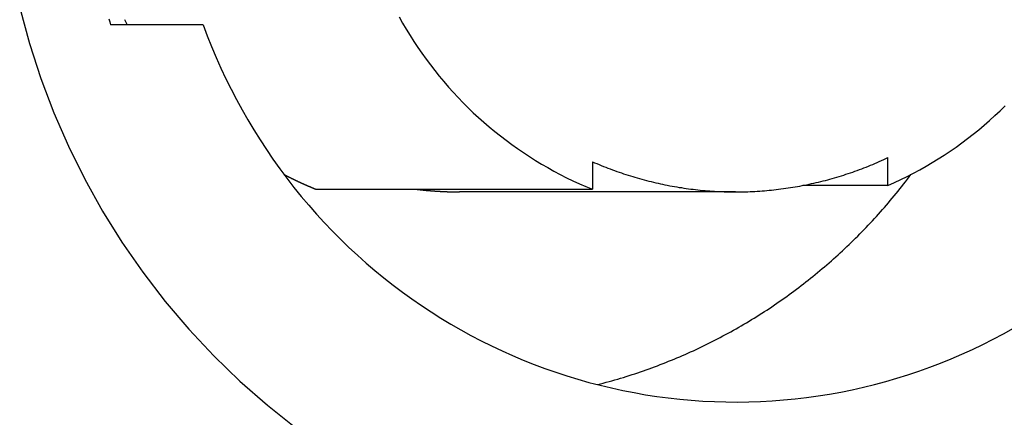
# Model space of a CAD drawing. Extents: x 668 to 3164, y 1007 to 2724.
# Tile 121 of 152: x 3011 to 3026, y 1892 to 1898. Entities that reach past the tile are written whole.
import ezdxf

# ---------------------------------------------------------------- set-up
doc = ezdxf.new("R2010")
doc.units = 0
doc.layers.add('KF_GRAVIS_12_REAR', color=7, linetype='CONTINUOUS')

# ---------------------------------------------------------------- blocks, each defined once
blk = doc.blocks.new('KF_GRAVIS_12_REAR')
at = {"layer": 'KF_GRAVIS_12_REAR'}
for p, q in [((-8.00399, -355.125), (-9.45922, -355.125)), ((-1.88855, -357.27677), (-1.88855, -357.71001)), ((2.7546, -357.64938), (2.7546, -357.21109)), ((2.7546, -357.64938), (1.4158, -357.64938)), ((-6.22976, -357.71001), (-1.88855, -357.71001)), ((0.36109, -357.75), (-3.98011, -357.75))]:
    blk.add_line(p, q, dxfattribs=at)
for points in [[(-10.8875, -354.861, 0), (-10.7357, -355.418, 0), (-10.5572, -355.967, 0), (-10.3523, -356.506, 0), (-10.1217, -357.034, 0), (-9.86576, -357.551, 0), (-9.58522, -358.054, 0), (-9.28072, -358.542, 0), (-8.95299, -359.014, 0), (-8.60282, -359.47, 0), (-8.23106, -359.908, 0), (-7.8386, -360.326, 0), (-7.42638, -360.725, 0), (-6.9954, -361.102, 0), (-6.5467, -361.458, 0)], [(-4.92603, -355, 0), (-4.87078, -355.098, 0), (-4.81377, -355.195, 0), (-4.75501, -355.292, 0), (-4.69451, -355.387, 0), (-4.63231, -355.48, 0), (-4.56841, -355.573, 0), (-4.50285, -355.665, 0), (-4.43563, -355.755, 0), (-4.3668, -355.844, 0), (-4.29637, -355.931, 0), (-4.22436, -356.018, 0), (-4.1508, -356.103, 0), (-4.07571, -356.186, 0), (-3.99912, -356.268, 0), (-3.92105, -356.349, 0), (-3.84154, -356.428, 0), (-3.7606, -356.506, 0), (-3.67827, -356.582, 0), (-3.59457, -356.657, 0), (-3.50953, -356.73, 0), (-3.42318, -356.802, 0), (-3.33555, -356.872, 0), (-3.24667, -356.94, 0), (-3.15657, -357.006, 0), (-3.06528, -357.071, 0), (-2.97283, -357.134, 0), (-2.87925, -357.196, 0), (-2.78458, -357.255, 0), (-2.68884, -357.313, 0), (-2.59206, -357.369, 0), (-2.49429, -357.424, 0), (-2.39556, -357.476, 0), (-2.29588, -357.527, 0), (-2.19531, -357.575, 0), (-2.09388, -357.622, 0), (-1.99161, -357.667, 0), (-1.88855, -357.71, 0)], [(2.7546, -357.649, 0), (2.85654, -357.604, 0), (2.95763, -357.556, 0), (3.05785, -357.507, 0), (3.15715, -357.455, 0), (3.25551, -357.402, 0), (3.35289, -357.347, 0), (3.44925, -357.29, 0), (3.54457, -357.232, 0), (3.63882, -357.172, 0), (3.73195, -357.109, 0), (3.82394, -357.046, 0), (3.91476, -356.98, 0), (4.00438, -356.913, 0), (4.09277, -356.844, 0), (4.17989, -356.773, 0), (4.26572, -356.701, 0), (4.35023, -356.628, 0), (4.43339, -356.552, 0), (4.51517, -356.475, 0), (4.59554, -356.397, 0)], [(-9.48798, -355.03, 0), (-9.47371, -355.078, 0), (-9.45922, -355.125, 0)], [(-9.24255, -355.044, 0), (-9.23686, -355.054, 0), (-9.23115, -355.065, 0), (-9.22543, -355.075, 0), (-9.21968, -355.085, 0), (-9.21392, -355.095, 0), (-9.20814, -355.105, 0), (-9.20233, -355.115, 0), (-9.19651, -355.125, 0)], [(-8.00399, -355.125, 0), (-7.93961, -355.297, 0), (-7.87179, -355.468, 0), (-7.80056, -355.638, 0), (-7.72595, -355.806, 0), (-7.64798, -355.972, 0), (-7.5667, -356.137, 0), (-7.48213, -356.3, 0), (-7.39431, -356.461, 0), (-7.30328, -356.62, 0), (-7.20907, -356.778, 0), (-7.11173, -356.933, 0), (-7.01128, -357.087, 0), (-6.90779, -357.238, 0), (-6.80128, -357.387, 0), (-6.6918, -357.534, 0), (-6.5794, -357.679, 0), (-6.46412, -357.821, 0), (-6.34602, -357.961, 0), (-6.22513, -358.098, 0), (-6.10152, -358.233, 0), (-5.97522, -358.365, 0), (-5.84631, -358.495, 0), (-5.71482, -358.622, 0), (-5.58081, -358.746, 0), (-5.44434, -358.868, 0), (-5.30546, -358.986, 0), (-5.16424, -359.102, 0), (-5.02072, -359.215, 0), (-4.87498, -359.324, 0), (-4.72706, -359.431, 0), (-4.57704, -359.535, 0), (-4.42497, -359.635, 0), (-4.27092, -359.733, 0), (-4.11495, -359.827, 0), (-3.95712, -359.918, 0), (-3.7975, -360.005, 0), (-3.63616, -360.09, 0), (-3.47317, -360.171, 0), (-3.30858, -360.248, 0), (-3.14248, -360.322, 0), (-2.97492, -360.393, 0), (-2.80598, -360.46, 0), (-2.63572, -360.524, 0), (-2.46423, -360.584, 0), (-2.29156, -360.641, 0), (-2.1178, -360.694, 0), (-1.94301, -360.743, 0), (-1.76726, -360.789, 0), (-1.59063, -360.831, 0), (-1.41319, -360.87, 0), (-1.23502, -360.904, 0), (-1.05619, -360.936, 0), (-0.87676, -360.963, 0), (-0.69683, -360.987, 0), (-0.51646, -361.007, 0), (-0.33572, -361.023, 0), (-0.15469, -361.036, 0), (0.02655, -361.044, 0), (0.20792, -361.049, 0), (0.38936, -361.051, 0), (0.57079, -361.048, 0), (0.75214, -361.042, 0), (0.93332, -361.032, 0), (1.11426, -361.018, 0), (1.29489, -361.001, 0), (1.47514, -360.98, 0), (1.65492, -360.955, 0), (1.83417, -360.926, 0), (2.0128, -360.894, 0), (2.19075, -360.858, 0), (2.36795, -360.818, 0), (2.54431, -360.775, 0), (2.71977, -360.728, 0), (2.89425, -360.678, 0), (3.06768, -360.623, 0), (3.23999, -360.566, 0), (3.4111, -360.504, 0), (3.58095, -360.44, 0), (3.74947, -360.371, 0), (3.91658, -360.299, 0), (4.08222, -360.224, 0), (4.24632, -360.146, 0), (4.40881, -360.064, 0), (4.56962, -359.978, 0), (4.72868, -359.89, 0)], [(-1.88855, -357.277, 0), (-1.8542, -357.292, 0), (-1.81975, -357.306, 0), (-1.78521, -357.321, 0), (-1.75057, -357.335, 0), (-1.71584, -357.349, 0), (-1.68102, -357.363, 0), (-1.64611, -357.377, 0), (-1.61111, -357.39, 0), (-1.57603, -357.403, 0), (-1.54086, -357.416, 0), (-1.50561, -357.429, 0), (-1.47028, -357.441, 0), (-1.43487, -357.453, 0), (-1.39938, -357.465, 0), (-1.36382, -357.477, 0), (-1.32817, -357.488, 0), (-1.29246, -357.499, 0), (-1.25667, -357.51, 0), (-1.22082, -357.521, 0), (-1.18489, -357.532, 0), (-1.1489, -357.542, 0), (-1.11284, -357.552, 0), (-1.07671, -357.562, 0), (-1.04053, -357.571, 0), (-1.00428, -357.58, 0), (-0.96797, -357.589, 0), (-0.93161, -357.598, 0), (-0.89519, -357.607, 0), (-0.85871, -357.615, 0), (-0.82218, -357.623, 0), (-0.7856, -357.631, 0), (-0.74897, -357.638, 0), (-0.71229, -357.646, 0), (-0.67557, -357.653, 0), (-0.6388, -357.66, 0), (-0.60198, -357.666, 0), (-0.56512, -357.673, 0), (-0.52823, -357.679, 0), (-0.49129, -357.684, 0), (-0.45432, -357.69, 0), (-0.41731, -357.695, 0), (-0.38027, -357.701, 0), (-0.34319, -357.705, 0), (-0.30609, -357.71, 0), (-0.26896, -357.714, 0), (-0.23179, -357.718, 0), (-0.19461, -357.722, 0), (-0.1574, -357.726, 0), (-0.12016, -357.729, 0), (-0.08291, -357.732, 0), (-0.04563, -357.735, 0), (-0.00834, -357.738, 0), (0.02897, -357.74, 0), (0.06629, -357.742, 0), (0.10363, -357.744, 0), (0.14097, -357.746, 0), (0.17833, -357.747, 0), (0.2157, -357.748, 0), (0.25307, -357.749, 0), (0.29044, -357.75, 0), (0.32782, -357.75, 0), (0.3652, -357.75, 0), (0.40258, -357.75, 0), (0.43996, -357.749, 0), (0.47733, -357.749, 0), (0.5147, -357.748, 0), (0.55207, -357.747, 0), (0.58942, -357.745, 0), (0.62677, -357.744, 0), (0.6641, -357.742, 0), (0.70142, -357.74, 0), (0.73872, -357.737, 0), (0.77601, -357.735, 0), (0.81328, -357.732, 0), (0.85053, -357.728, 0), (0.88776, -357.725, 0), (0.92497, -357.721, 0), (0.96215, -357.718, 0), (0.99931, -357.713, 0), (1.03643, -357.709, 0), (1.07353, -357.704, 0), (1.1106, -357.699, 0), (1.14763, -357.694, 0), (1.18464, -357.689, 0), (1.2216, -357.683, 0), (1.25853, -357.677, 0), (1.29541, -357.671, 0), (1.33226, -357.665, 0), (1.36907, -357.658, 0), (1.40583, -357.651, 0), (1.44254, -357.644, 0), (1.47921, -357.637, 0), (1.51583, -357.629, 0), (1.5524, -357.621, 0), (1.58892, -357.613, 0), (1.62538, -357.605, 0), (1.66179, -357.596, 0), (1.69814, -357.587, 0), (1.73444, -357.578, 0), (1.77067, -357.569, 0), (1.80684, -357.559, 0), (1.84295, -357.55, 0), (1.879, -357.54, 0), (1.91498, -357.529, 0), (1.95089, -357.519, 0), (1.98673, -357.508, 0), (2.0225, -357.497, 0), (2.0582, -357.486, 0), (2.09383, -357.474, 0), (2.12937, -357.462, 0), (2.16485, -357.45, 0), (2.20024, -357.438, 0), (2.23555, -357.426, 0), (2.27079, -357.413, 0), (2.30593, -357.4, 0), (2.341, -357.387, 0), (2.37598, -357.374, 0), (2.41087, -357.36, 0), (2.44567, -357.346, 0), (2.48037, -357.332, 0), (2.51499, -357.318, 0), (2.54952, -357.303, 0), (2.58394, -357.288, 0), (2.61827, -357.273, 0), (2.65251, -357.258, 0), (2.68664, -357.243, 0), (2.72067, -357.227, 0), (2.7546, -357.211, 0)], [(-6.73484, -357.477, 0), (-6.73097, -357.479, 0), (-6.72711, -357.481, 0), (-6.72325, -357.483, 0), (-6.71938, -357.485, 0), (-6.71551, -357.487, 0), (-6.71164, -357.489, 0), (-6.70777, -357.491, 0), (-6.7039, -357.493, 0), (-6.70003, -357.495, 0), (-6.69615, -357.497, 0), (-6.69228, -357.499, 0), (-6.6884, -357.501, 0), (-6.68452, -357.503, 0), (-6.68064, -357.505, 0), (-6.67676, -357.507, 0), (-6.67288, -357.509, 0), (-6.669, -357.511, 0), (-6.66511, -357.513, 0), (-6.66122, -357.515, 0), (-6.65733, -357.517, 0), (-6.65345, -357.518, 0), (-6.64955, -357.52, 0), (-6.64566, -357.522, 0), (-6.64177, -357.524, 0), (-6.63787, -357.526, 0), (-6.63398, -357.528, 0), (-6.63008, -357.53, 0), (-6.62618, -357.532, 0), (-6.62228, -357.534, 0), (-6.61838, -357.536, 0), (-6.61447, -357.538, 0), (-6.61057, -357.54, 0), (-6.60666, -357.542, 0), (-6.60276, -357.543, 0), (-6.59885, -357.545, 0), (-6.59494, -357.547, 0), (-6.59103, -357.549, 0), (-6.58711, -357.551, 0), (-6.5832, -357.553, 0), (-6.57929, -357.555, 0), (-6.57537, -357.557, 0), (-6.57145, -357.559, 0), (-6.56753, -357.561, 0), (-6.56361, -357.562, 0), (-6.55969, -357.564, 0), (-6.55577, -357.566, 0), (-6.55184, -357.568, 0), (-6.54792, -357.57, 0), (-6.54399, -357.572, 0), (-6.54006, -357.574, 0), (-6.53613, -357.575, 0), (-6.5322, -357.577, 0), (-6.52827, -357.579, 0), (-6.52433, -357.581, 0), (-6.5204, -357.583, 0), (-6.51646, -357.585, 0), (-6.51252, -357.587, 0), (-6.50858, -357.588, 0), (-6.50464, -357.59, 0), (-6.5007, -357.592, 0), (-6.49676, -357.594, 0), (-6.49282, -357.596, 0), (-6.48887, -357.598, 0), (-6.48492, -357.599, 0), (-6.48098, -357.601, 0), (-6.47703, -357.603, 0), (-6.47308, -357.605, 0), (-6.46912, -357.607, 0), (-6.46517, -357.608, 0), (-6.46122, -357.61, 0), (-6.45726, -357.612, 0), (-6.4533, -357.614, 0), (-6.44935, -357.616, 0), (-6.44539, -357.617, 0), (-6.44143, -357.619, 0), (-6.43746, -357.621, 0), (-6.4335, -357.623, 0), (-6.42954, -357.625, 0), (-6.42557, -357.626, 0), (-6.4216, -357.628, 0), (-6.41764, -357.63, 0), (-6.41367, -357.632, 0), (-6.4097, -357.633, 0), (-6.40572, -357.635, 0), (-6.40175, -357.637, 0), (-6.39778, -357.639, 0), (-6.3938, -357.641, 0), (-6.38982, -357.642, 0), (-6.38584, -357.644, 0), (-6.38187, -357.646, 0), (-6.37788, -357.648, 0), (-6.3739, -357.649, 0), (-6.36992, -357.651, 0), (-6.36594, -357.653, 0), (-6.36195, -357.654, 0), (-6.35796, -357.656, 0), (-6.35398, -357.658, 0), (-6.34999, -357.66, 0), (-6.346, -357.661, 0), (-6.342, -357.663, 0), (-6.33801, -357.665, 0), (-6.33402, -357.667, 0), (-6.33002, -357.668, 0), (-6.32603, -357.67, 0), (-6.32203, -357.672, 0), (-6.31803, -357.673, 0), (-6.31403, -357.675, 0), (-6.31003, -357.677, 0), (-6.30603, -357.678, 0), (-6.30202, -357.68, 0), (-6.29802, -357.682, 0), (-6.29401, -357.683, 0), (-6.29, -357.685, 0), (-6.286, -357.687, 0), (-6.28199, -357.689, 0), (-6.27798, -357.69, 0), (-6.27396, -357.692, 0), (-6.26995, -357.694, 0), (-6.26594, -357.695, 0), (-6.26192, -357.697, 0), (-6.2579, -357.698, 0), (-6.25389, -357.7, 0), (-6.24987, -357.702, 0), (-6.24585, -357.703, 0), (-6.24183, -357.705, 0), (-6.2378, -357.707, 0), (-6.23378, -357.708, 0), (-6.22976, -357.71, 0)], [(-1.80951, -360.778, 0), (-1.76396, -360.767, 0), (-1.71848, -360.755, 0), (-1.67305, -360.742, 0), (-1.62769, -360.73, 0), (-1.5824, -360.717, 0), (-1.53717, -360.704, 0), (-1.49202, -360.691, 0), (-1.44693, -360.678, 0), (-1.40191, -360.664, 0), (-1.35696, -360.65, 0), (-1.31208, -360.636, 0), (-1.26728, -360.621, 0), (-1.22256, -360.607, 0), (-1.17791, -360.592, 0), (-1.13334, -360.577, 0), (-1.08885, -360.561, 0), (-1.04444, -360.546, 0), (-1.00011, -360.53, 0), (-0.95586, -360.514, 0), (-0.9117, -360.498, 0), (-0.86762, -360.481, 0), (-0.82363, -360.464, 0), (-0.77973, -360.447, 0), (-0.73591, -360.43, 0), (-0.69219, -360.412, 0), (-0.64856, -360.395, 0), (-0.60502, -360.377, 0), (-0.56157, -360.359, 0), (-0.51822, -360.34, 0), (-0.47497, -360.322, 0), (-0.43181, -360.303, 0), (-0.38875, -360.284, 0), (-0.34579, -360.264, 0), (-0.30293, -360.245, 0), (-0.26018, -360.225, 0), (-0.21752, -360.205, 0), (-0.17498, -360.185, 0), (-0.13254, -360.164, 0), (-0.0902, -360.143, 0), (-0.04797, -360.122, 0), (-0.00586, -360.101, 0), (0.03615, -360.08, 0), (0.07805, -360.058, 0), (0.11983, -360.036, 0), (0.1615, -360.014, 0), (0.20305, -359.992, 0), (0.24449, -359.97, 0), (0.28581, -359.947, 0), (0.32701, -359.924, 0), (0.36809, -359.901, 0), (0.40905, -359.877, 0), (0.44989, -359.854, 0), (0.49061, -359.83, 0), (0.5312, -359.806, 0), (0.57166, -359.782, 0), (0.612, -359.757, 0), (0.65221, -359.732, 0), (0.6923, -359.708, 0), (0.73225, -359.682, 0), (0.77207, -359.657, 0), (0.81176, -359.631, 0), (0.85132, -359.606, 0), (0.89074, -359.58, 0), (0.93003, -359.554, 0), (0.96918, -359.527, 0), (1.00819, -359.501, 0), (1.04707, -359.474, 0), (1.0858, -359.447, 0), (1.1244, -359.42, 0), (1.16285, -359.392, 0), (1.20116, -359.364, 0), (1.23932, -359.337, 0), (1.27734, -359.309, 0), (1.31522, -359.28, 0), (1.35294, -359.252, 0), (1.39052, -359.223, 0), (1.42795, -359.194, 0), (1.46523, -359.165, 0), (1.50236, -359.136, 0), (1.53933, -359.107, 0), (1.57615, -359.077, 0), (1.61282, -359.047, 0), (1.64933, -359.017, 0), (1.68569, -358.987, 0), (1.72188, -358.956, 0), (1.75792, -358.926, 0), (1.7938, -358.895, 0), (1.82952, -358.864, 0), (1.86508, -358.833, 0), (1.90048, -358.801, 0), (1.93571, -358.77, 0), (1.97078, -358.738, 0), (2.00568, -358.706, 0), (2.04041, -358.674, 0), (2.07498, -358.642, 0), (2.10938, -358.609, 0), (2.14361, -358.576, 0), (2.17767, -358.544, 0), (2.21156, -358.511, 0), (2.24528, -358.477, 0), (2.27882, -358.444, 0), (2.31219, -358.41, 0), (2.34539, -358.377, 0), (2.37841, -358.343, 0), (2.41125, -358.308, 0), (2.44392, -358.274, 0), (2.4764, -358.24, 0), (2.50871, -358.205, 0), (2.54084, -358.17, 0), (2.57278, -358.135, 0), (2.60454, -358.1, 0), (2.63613, -358.065, 0), (2.66752, -358.029, 0), (2.69873, -357.993, 0), (2.72976, -357.958, 0), (2.7606, -357.922, 0), (2.79125, -357.885, 0), (2.82171, -357.849, 0), (2.85199, -357.813, 0), (2.88207, -357.776, 0), (2.91197, -357.739, 0), (2.94167, -357.702, 0), (2.97118, -357.665, 0), (3.0005, -357.628, 0), (3.02962, -357.59, 0), (3.05855, -357.553, 0), (3.08728, -357.515, 0), (3.11582, -357.477, 0)], [(-4.64677, -357.71, 0), (-4.64158, -357.711, 0), (-4.6364, -357.711, 0), (-4.63121, -357.712, 0), (-4.62603, -357.712, 0), (-4.62084, -357.713, 0), (-4.61565, -357.714, 0), (-4.61046, -357.714, 0), (-4.60528, -357.715, 0), (-4.60009, -357.715, 0), (-4.5949, -357.716, 0), (-4.58971, -357.717, 0), (-4.58452, -357.717, 0), (-4.57933, -357.718, 0), (-4.57414, -357.718, 0), (-4.56894, -357.719, 0), (-4.56375, -357.719, 0), (-4.55856, -357.72, 0), (-4.55337, -357.72, 0), (-4.54817, -357.721, 0), (-4.54298, -357.722, 0), (-4.53778, -357.722, 0), (-4.53259, -357.723, 0), (-4.52739, -357.723, 0), (-4.5222, -357.724, 0), (-4.517, -357.724, 0), (-4.5118, -357.725, 0), (-4.50661, -357.725, 0), (-4.50141, -357.726, 0), (-4.49621, -357.726, 0), (-4.49101, -357.727, 0), (-4.48581, -357.727, 0), (-4.48061, -357.727, 0), (-4.47541, -357.728, 0), (-4.47021, -357.728, 0), (-4.46501, -357.729, 0), (-4.45981, -357.729, 0), (-4.45461, -357.73, 0), (-4.4494, -357.73, 0), (-4.4442, -357.731, 0), (-4.439, -357.731, 0), (-4.4338, -357.732, 0), (-4.42859, -357.732, 0), (-4.42339, -357.732, 0), (-4.41818, -357.733, 0), (-4.41298, -357.733, 0), (-4.40777, -357.734, 0), (-4.40257, -357.734, 0), (-4.39736, -357.734, 0), (-4.39215, -357.735, 0), (-4.38695, -357.735, 0), (-4.38174, -357.736, 0), (-4.37653, -357.736, 0), (-4.37133, -357.736, 0), (-4.36612, -357.737, 0), (-4.36091, -357.737, 0), (-4.3557, -357.737, 0), (-4.35049, -357.738, 0), (-4.34528, -357.738, 0), (-4.34007, -357.738, 0), (-4.33486, -357.739, 0), (-4.32965, -357.739, 0), (-4.32444, -357.739, 0), (-4.31923, -357.74, 0), (-4.31402, -357.74, 0), (-4.30881, -357.74, 0), (-4.3036, -357.741, 0), (-4.29839, -357.741, 0), (-4.29317, -357.741, 0), (-4.28796, -357.741, 0), (-4.28275, -357.742, 0), (-4.27753, -357.742, 0), (-4.27232, -357.742, 0), (-4.26711, -357.743, 0), (-4.26189, -357.743, 0), (-4.25668, -357.743, 0), (-4.25147, -357.743, 0), (-4.24625, -357.744, 0), (-4.24104, -357.744, 0), (-4.23582, -357.744, 0), (-4.23061, -357.744, 0), (-4.22539, -357.745, 0), (-4.22018, -357.745, 0), (-4.21496, -357.745, 0), (-4.20974, -357.745, 0), (-4.20453, -357.745, 0), (-4.19931, -357.746, 0), (-4.1941, -357.746, 0), (-4.18888, -357.746, 0), (-4.18366, -357.746, 0), (-4.17844, -357.746, 0), (-4.17323, -357.747, 0), (-4.16801, -357.747, 0), (-4.16279, -357.747, 0), (-4.15757, -357.747, 0), (-4.15236, -357.747, 0), (-4.14714, -357.747, 0), (-4.14192, -357.748, 0), (-4.1367, -357.748, 0), (-4.13148, -357.748, 0), (-4.12627, -357.748, 0), (-4.12105, -357.748, 0), (-4.11583, -357.748, 0), (-4.11061, -357.748, 0), (-4.10539, -357.749, 0), (-4.10017, -357.749, 0), (-4.09495, -357.749, 0), (-4.08973, -357.749, 0), (-4.08451, -357.749, 0), (-4.07929, -357.749, 0), (-4.07407, -357.749, 0), (-4.06885, -357.749, 0), (-4.06363, -357.749, 0), (-4.05841, -357.749, 0), (-4.05319, -357.75, 0), (-4.04797, -357.75, 0), (-4.04275, -357.75, 0), (-4.03753, -357.75, 0), (-4.03231, -357.75, 0), (-4.02709, -357.75, 0), (-4.02187, -357.75, 0), (-4.01665, -357.75, 0), (-4.01143, -357.75, 0), (-4.00621, -357.75, 0), (-4.00099, -357.75, 0), (-3.99577, -357.75, 0), (-3.99055, -357.75, 0), (-3.98533, -357.75, 0), (-3.98011, -357.75, 0)]]:
    blk.add_polyline3d(points, dxfattribs=at)

msp = doc.modelspace()

# ---------------------------------------------------------------- block references
at = {"layer": 'KF_GRAVIS_12_REAR'}
msp.add_blockref('KF_GRAVIS_12_REAR', (3021.439, 2253.101), dxfattribs=at)

doc.saveas('drawing.dxf')
